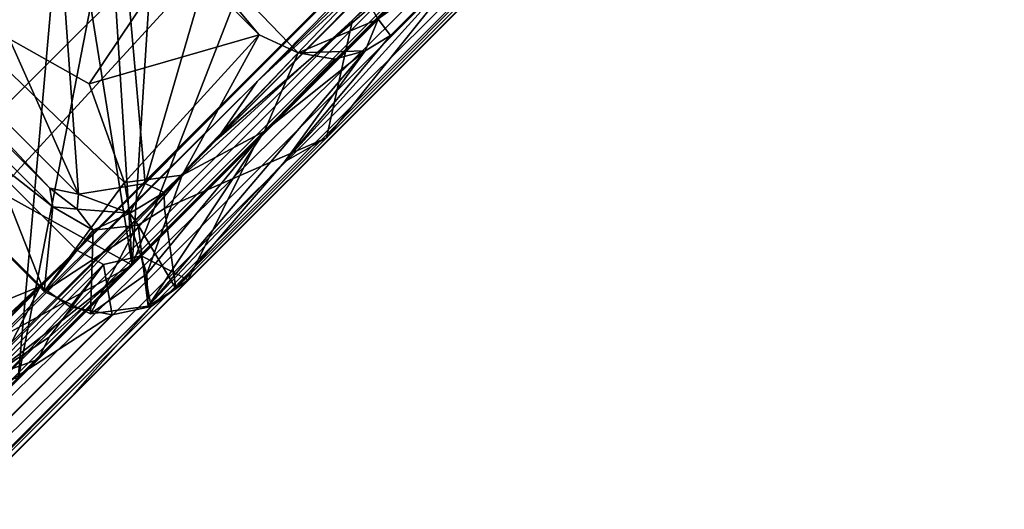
# Model space of a CAD drawing. Header units: millimetres. Extents: x -474 to 3044, y -109 to 1309.
# Tile 8 of 118: x -310 to -261, y 24 to 48. Entities that reach past the tile are written whole.
import ezdxf

# ---------------------------------------------------------------- set-up
doc = ezdxf.new("R2010")
doc.units = ezdxf.units.MM
doc.layers.add('Layer 01', color=7, linetype='Continuous', true_color=0x000000)

msp = doc.modelspace()

# ---------------------------------------------------------------- linework, layer by layer
at = {"layer": 'Layer 01'}
for points in [[(-275.885, 115.368, 945.983), (-417.925, -26.66, 1.017), (-419.849, -27.08, 1.012), (-277.82, 114.949, 945.982)], [(-417.925, -26.66, 1.017), (-275.885, 115.368, 945.983), (-410.68, -21.732, 36.175)], [(-275.885, 115.368, 945.983), (-278.163, 110.787, 917.872), (-410.68, -21.732, 36.175)], [(-419.849, -27.08, 1.012), (-346.89, 46.398, 497.422), (-277.82, 114.949, 945.982)], [(-277.82, 114.949, 945.982), (-346.89, 46.398, 497.422), (-305.535, 87.749, 772.4)], [(-231.897, 105.1, 949.972), (-226.194, 112.631, 1024.017), (-287.017, 51.808, 1024.017), (-294.643, 42.256, 946)], [(-277.17, 109.033, 913.462), (-410.68, -21.732, 36.175), (-278.163, 110.787, 917.872)], [(-410.025, -23.808, 29.578), (-410.68, -21.732, 36.175), (-277.17, 109.033, 913.462)], [(-277.17, 109.033, 913.462), (-398.342, -22.602, 72.455), (-410.025, -23.808, 29.578)], [(-277.17, 109.033, 913.462), (-278.237, 97.281, 870.818), (-398.342, -22.602, 72.455)], [(-231.897, 105.1, 949.972), (-294.643, 42.256, 946), (-247.702, 89.197, 946.001)], [(-278.237, 97.281, 870.818), (-267.605, 86.802, 871.329), (-398.342, -22.602, 72.455)], [(-392.982, -5.251, 161.193), (-403.689, -16.5, 87.371), (-297.208, 89.862, 795.359)], [(-312.347, 73.865, 691.474), (-297.208, 89.862, 795.359), (-403.689, -16.5, 87.371)], [(-317.861, 69.816, 660.761), (-392.982, -5.251, 161.193), (-297.208, 89.862, 795.359)], [(-386.999, -48.242, 32.044), (-249.634, 89.118, 945.976), (-250.041, 87.207, 945.986)], [(-386.751, -45.701, 36.048), (-249.634, 89.118, 945.976), (-386.999, -48.242, 32.044)], [(-386.751, -45.701, 36.048), (-253.638, 87.417, 921.706), (-249.634, 89.118, 945.976)], [(-294.643, 42.256, 946), (-293.346, 48.115, 946), (-247.702, 89.197, 946.001)], [(-293.346, 48.115, 946), (-265.037, 76.424, 946), (-247.702, 89.197, 946.001)], [(-253.638, 87.417, 921.706), (-386.751, -45.701, 36.048), (-388.003, -44.205, 34.984), (-255.171, 88.615, 918.724)], [(-255.171, 88.615, 918.724), (-388.003, -44.205, 34.984), (-267.605, 86.802, 871.329)], [(-354.542, 38.742, 472.188), (-314.351, 78.933, 774.716), (-305.535, 87.749, 772.4), (-346.89, 46.398, 497.422)], [(-252.952, 87.297, 945.996), (-298.087, 42.164, 945.996), (-301.531, 35.185, 945.996), (-254.702, 82.014, 945.996)], [(-268.836, 71.415, 924.264), (-298.087, 42.164, 945.996), (-252.952, 87.297, 945.996)], [(-398.342, -22.602, 72.455), (-267.605, 86.802, 871.329), (-387.895, -33.247, 71.794)], [(-386.999, -48.242, 32.044), (-250.041, 87.207, 945.986), (-392.064, -54.827, 1.007)], [(-387.508, -50.791, 38.697), (-392.064, -54.827, 1.007), (-250.041, 87.207, 945.986)], [(-387.895, -33.247, 71.794), (-267.605, 86.802, 871.329), (-388.003, -44.205, 34.984)], [(-387.508, -50.791, 38.697), (-250.041, 87.207, 945.986), (-251.065, 85.652, 945.991)], [(-254.702, 82.014, 945.996), (-387.508, -50.791, 38.697), (-251.065, 85.652, 945.991)], [(-386.518, -49.802, 86.05), (-387.508, -50.791, 38.697), (-254.702, 82.014, 945.996)], [(-364.698, -27.982, 499.169), (-386.518, -49.802, 86.05), (-254.702, 82.014, 945.996)], [(-335.189, 1.527, 654.229), (-364.698, -27.982, 499.169), (-254.702, 82.014, 945.996)], [(-312.347, 73.865, 691.474), (-357.108, -13.318, 252.538), (-261.572, 82.115, 887.827)], [(-261.572, 82.115, 887.827), (-357.108, -13.318, 252.538), (-298.106, 45.061, 643.214)], [(-310.043, 26.673, 856.18), (-335.189, 1.527, 654.229), (-254.702, 82.014, 945.996)], [(-310.043, 26.673, 856.18), (-254.702, 82.014, 945.996), (-301.531, 35.185, 945.996)], [(-298.106, 45.061, 643.214), (-260.985, 81.165, 887.823), (-261.572, 82.115, 887.827)], [(-287.331, 54.975, 712.982), (-260.985, 81.165, 887.823), (-298.106, 45.061, 643.214)], [(-303.679, 39.99, 912.571), (-300.462, 51.063, 910.421), (-263.197, 80.783, 900.354)], [(-302.728, 39.531, 913.502), (-303.679, 39.99, 912.571), (-263.197, 80.783, 900.354)], [(-302.728, 39.531, 913.502), (-263.197, 80.783, 900.354), (-268.531, 73.986, 903.183)], [(-359.446, -18.85, 233.2), (-358.643, -18.336, 240.654), (-261.127, 79.266, 888.2), (-287.354, 53.174, 712.965)], [(-261.127, 79.266, 888.2), (-358.643, -18.336, 240.654), (-320.429, 19.822, 496.952)], [(-320.429, 19.822, 496.952), (-261.576, 78.675, 888.345), (-261.127, 79.266, 888.2)], [(-309.996, 30.255, 902.9), (-261.576, 78.675, 888.345), (-338.786, 1.466, 543.035)], [(-320.429, 19.822, 496.952), (-338.786, 1.466, 543.035), (-261.576, 78.675, 888.345)], [(-305.07, 55.648, 898.343), (-261.576, 78.675, 888.345), (-309.996, 30.255, 902.9)], [(-298.087, 42.164, 945.996), (-268.836, 71.415, 924.264), (-263.449, 76.802, 895.042), (-304.331, 35.92, 907.331)], [(-290.402, 71.75, 899.852), (-304.331, 35.92, 907.331), (-263.449, 76.802, 895.042)], [(-293.346, 48.115, 946), (-302.728, 39.531, 913.502), (-268.531, 73.986, 903.183), (-265.037, 76.424, 946)], [(-302.978, 57.101, 903.944), (-304.331, 35.92, 907.331), (-290.402, 71.75, 899.852)], [(-329.264, 60.485, 907.386), (-333.596, 52.15, 909.291), (-304.331, 35.92, 907.331), (-307.855, 58.027, 904.538)], [(-312.756, 31.31, 909.292), (-333.596, 52.15, 909.291), (-328.575, 58.166, 945.993), (-307.08, 36.668, 945.996)], [(-307.08, 36.668, 945.996), (-328.575, 58.166, 945.993), (-330.556, 56.533, 945.995), (-308.891, 34.868, 945.995)], [(-306.992, 39.456, 913.147), (-325.629, 58.088, 913.15), (-313.408, 53.832, 911.954)], [(-325.423, 56.749, 914.121), (-325.629, 58.088, 913.15), (-308.42, 39.749, 914.113)], [(-308.42, 39.749, 914.113), (-325.629, 58.088, 913.15), (-306.992, 39.456, 913.147)], [(-305.618, 56.534, 904.427), (-307.855, 58.027, 904.538), (-304.331, 35.92, 907.331)], [(-304.331, 35.92, 907.331), (-302.978, 57.101, 903.944), (-305.618, 56.534, 904.427)], [(-305.094, 55.878, 1025), (-296.06, 46.498, 1024.89), (-292.067, 48.171, 1025), (-297.141, 56.91, 1025.001)], [(-330.556, 56.533, 945.995), (-325.058, 28.283, 870.306), (-308.891, 34.868, 945.995)], [(-308.282, 38.824, 946), (-330.142, 56.034, 946), (-326.269, 56.808, 945.997)], [(-308.282, 38.824, 946), (-326.269, 56.808, 945.997), (-325.423, 56.749, 914.121), (-308.42, 39.749, 914.113)], [(-334.759, 54.99, 902.904), (-307.73, 56.136, 898.669), (-309.996, 30.255, 902.9), (-313.495, 30.288, 903.421)], [(-308.713, 34.609, 946.003), (-330.142, 56.034, 946), (-308.282, 38.824, 946)], [(-330.142, 56.034, 946), (-308.713, 34.609, 946.003), (-314.575, 49.531, 976.151)], [(-307.73, 56.136, 898.669), (-305.07, 55.648, 898.343), (-309.996, 30.255, 902.9)], [(-297.995, 47.392, 1024.181), (-296.06, 46.498, 1024.89), (-305.094, 55.878, 1025)], [(-297.995, 47.392, 1024.181), (-305.094, 55.878, 1025), (-302.079, 51.482, 1024.208)], [(-287.331, 54.975, 712.982), (-298.106, 45.061, 643.214), (-300.113, 42.178, 627.888)], [(-287.354, 53.174, 712.965), (-287.331, 54.975, 712.982), (-300.113, 42.178, 627.888)], [(-313.408, 53.832, 911.954), (-307.677, 48.913, 911.83), (-306.992, 39.456, 913.147)], [(-287.354, 53.174, 712.965), (-300.113, 42.178, 627.888), (-359.446, -18.85, 233.2)], [(-312.756, 31.31, 909.292), (-304.331, 35.92, 907.331), (-333.596, 52.15, 909.291)], [(-287.017, 51.808, 1024.017), (-291.456, 47.364, 1023.986), (-296.74, 41.064, 982.64)], [(-296.74, 41.064, 982.64), (-294.643, 42.256, 946), (-287.017, 51.808, 1024.017)], [(-292.067, 48.171, 1025), (-291.456, 47.364, 1023.986), (-287.017, 51.808, 1024.017)], [(-306.469, 44.952, 987.883), (-302.079, 51.482, 1024.208), (-314.575, 49.531, 976.151)], [(-302.079, 51.482, 1024.208), (-306.469, 44.952, 987.883), (-297.995, 47.392, 1024.181)], [(-300.462, 51.063, 910.421), (-303.679, 39.99, 912.571), (-304.46, 48.818, 911.369)], [(-308.713, 34.609, 946.003), (-304.706, 40.033, 977.381), (-314.575, 49.531, 976.151)], [(-306.469, 44.952, 987.883), (-314.575, 49.531, 976.151), (-304.706, 40.033, 977.381)], [(-306.992, 39.456, 913.147), (-307.677, 48.913, 911.83), (-304.46, 48.818, 911.369), (-303.679, 39.99, 912.571)], [(-302.728, 39.531, 913.502), (-293.346, 48.115, 946), (-302.715, 38.744, 945.999)], [(-302.715, 38.744, 945.999), (-293.346, 48.115, 946), (-294.643, 42.256, 946)], [(-292.067, 48.171, 1025), (-296.06, 46.498, 1024.89), (-292.728, 46.587, 1024.066)], [(-291.456, 47.364, 1023.986), (-292.067, 48.171, 1025), (-292.728, 46.587, 1024.066)], [(-304.706, 40.033, 977.381), (-297.995, 47.392, 1024.181), (-306.469, 44.952, 987.883)], [(-304.706, 40.033, 977.381), (-301.836, 40.407, 986.268), (-297.995, 47.392, 1024.181)], [(-297.995, 47.392, 1024.181), (-301.836, 40.407, 986.268), (-296.06, 46.498, 1024.89)], [(-296.74, 41.064, 982.64), (-291.456, 47.364, 1023.986), (-292.728, 46.587, 1024.066)], [(-297.729, 42.597, 1001.989), (-303.525, 33.886, 946.003), (-292.728, 46.587, 1024.066)], [(-303.525, 33.886, 946.003), (-296.74, 41.064, 982.64), (-292.728, 46.587, 1024.066)], [(-292.728, 46.587, 1024.066), (-294.244, 46.17, 1024.11), (-297.729, 42.597, 1001.989)], [(-292.728, 46.587, 1024.066), (-296.06, 46.498, 1024.89), (-294.244, 46.17, 1024.11)], [(-297.729, 42.597, 1001.989), (-296.06, 46.498, 1024.89), (-301.836, 40.407, 986.268)], [(-296.06, 46.498, 1024.89), (-297.729, 42.597, 1001.989), (-294.244, 46.17, 1024.11)], [(-300.113, 42.178, 627.888), (-298.106, 45.061, 643.214), (-369.66, -26.544, 167.002)], [(-357.108, -13.318, 252.538), (-369.66, -26.544, 167.002), (-298.106, 45.061, 643.214)], [(-300.113, 42.178, 627.888), (-369.66, -26.544, 167.002), (-359.425, -17.155, 233.228)], [(-359.446, -18.85, 233.2), (-300.113, 42.178, 627.888), (-359.425, -17.155, 233.228)], [(-297.729, 42.597, 1001.989), (-303.586, 35.494, 958.469), (-303.525, 33.886, 946.003)], [(-301.836, 40.407, 986.268), (-303.586, 35.494, 958.469), (-297.729, 42.597, 1001.989)], [(-294.643, 42.256, 946), (-302.143, 34.752, 946.004), (-302.715, 38.744, 945.999)], [(-294.643, 42.256, 946), (-296.74, 41.064, 982.64), (-302.143, 34.752, 946.004)], [(-304.331, 35.92, 907.331), (-303.867, 36.393, 945.993), (-298.087, 42.164, 945.996)], [(-298.087, 42.164, 945.996), (-303.867, 36.393, 945.993), (-301.531, 35.185, 945.996)], [(-302.143, 34.752, 946.004), (-296.74, 41.064, 982.64), (-303.525, 33.886, 946.003)], [(-301.836, 40.407, 986.268), (-304.706, 40.033, 977.381), (-304.276, 37.517, 968.571)], [(-301.836, 40.407, 986.268), (-304.276, 37.517, 968.571), (-303.586, 35.494, 958.469)], [(-308.713, 34.609, 946.003), (-304.276, 37.517, 968.571), (-304.706, 40.033, 977.381)], [(-308.42, 39.749, 914.113), (-307.064, 38.703, 914.076), (-308.282, 38.824, 946)], [(-308.42, 39.749, 914.113), (-306.992, 39.456, 913.147), (-307.064, 38.703, 914.076)], [(-303.679, 39.99, 912.571), (-304.436, 38.516, 913.795), (-306.992, 39.456, 913.147)], [(-303.679, 39.99, 912.571), (-302.728, 39.531, 913.502), (-304.436, 38.516, 913.795)], [(-307.064, 38.703, 914.076), (-306.992, 39.456, 913.147), (-304.436, 38.516, 913.795)], [(-302.728, 39.531, 913.502), (-302.715, 38.744, 945.999), (-304.029, 37.905, 945.995), (-304.436, 38.516, 913.795)], [(-308.282, 38.824, 946), (-306.265, 37.657, 945.999), (-308.713, 34.609, 946.003)], [(-307.064, 38.703, 914.076), (-306.265, 37.657, 945.999), (-308.282, 38.824, 946)], [(-304.029, 37.905, 945.995), (-302.715, 38.744, 945.999), (-302.143, 34.752, 946.004)], [(-306.265, 37.657, 945.999), (-307.064, 38.703, 914.076), (-304.436, 38.516, 913.795)], [(-306.265, 37.657, 945.999), (-304.436, 38.516, 913.795), (-304.029, 37.905, 945.995)], [(-303.525, 33.886, 946.003), (-306.397, 33.503, 946.016), (-306.265, 37.657, 945.999), (-304.029, 37.905, 945.995)], [(-303.525, 33.886, 946.003), (-304.029, 37.905, 945.995), (-302.143, 34.752, 946.004)], [(-306.397, 33.503, 946.016), (-308.713, 34.609, 946.003), (-306.265, 37.657, 945.999)], [(-306.397, 33.503, 946.016), (-304.276, 37.517, 968.571), (-308.713, 34.609, 946.003)], [(-304.276, 37.517, 968.571), (-306.397, 33.503, 946.016), (-303.586, 35.494, 958.469)], [(-312.756, 31.31, 909.292), (-307.08, 36.668, 945.996), (-305.744, 35.952, 945.988), (-311.32, 30.418, 909.223)], [(-304.331, 35.92, 907.331), (-309.02, 31.224, 908.761), (-303.867, 36.393, 945.993)], [(-308.444, 32.357, 921.62), (-303.867, 36.393, 945.993), (-309.02, 31.224, 908.761)], [(-308.891, 34.868, 945.995), (-307.406, 33.839, 945.973), (-305.744, 35.952, 945.988), (-307.08, 36.668, 945.996)], [(-305.744, 35.952, 945.988), (-303.867, 36.393, 945.993), (-308.444, 32.357, 921.62)], [(-303.867, 36.393, 945.993), (-305.744, 35.952, 945.988), (-305.324, 33.44, 945.986), (-303.374, 33.857, 945.983)], [(-301.531, 35.185, 945.996), (-303.867, 36.393, 945.993), (-303.374, 33.857, 945.983)], [(-311.32, 30.418, 909.223), (-304.331, 35.92, 907.331), (-312.756, 31.31, 909.292)], [(-308.444, 32.357, 921.62), (-311.32, 30.418, 909.223), (-305.744, 35.952, 945.988)], [(-304.331, 35.92, 907.331), (-311.32, 30.418, 909.223), (-309.02, 31.224, 908.761)], [(-307.406, 33.839, 945.973), (-305.324, 33.44, 945.986), (-305.744, 35.952, 945.988)], [(-306.397, 33.503, 946.016), (-303.525, 33.886, 946.003), (-303.586, 35.494, 958.469)], [(-447.086, -103.308, 26.596), (-308.891, 34.868, 945.995), (-443.445, -88.842, 86.835)], [(-444.08, -103.028, 35.654), (-308.891, 34.868, 945.995), (-447.086, -103.308, 26.596)], [(-311.788, 29.265, 915.846), (-308.891, 34.868, 945.995), (-444.08, -103.028, 35.654)], [(-325.058, 28.283, 870.306), (-443.445, -88.842, 86.835), (-308.891, 34.868, 945.995)], [(-308.891, 34.868, 945.995), (-311.788, 29.265, 915.846), (-307.406, 33.839, 945.973)], [(-301.531, 35.185, 945.996), (-307.43, 29.286, 908.254), (-310.043, 26.673, 856.18)], [(-303.374, 33.857, 945.983), (-307.43, 29.286, 908.254), (-301.531, 35.185, 945.996)], [(-303.374, 33.857, 945.983), (-305.324, 33.44, 945.986), (-447.341, -108.59, 1.014), (-445.464, -108.203, 1.006)], [(-414.191, -77.475, 197.9), (-303.374, 33.857, 945.983), (-445.464, -108.203, 1.006)], [(-303.374, 33.857, 945.983), (-414.191, -77.475, 197.9), (-347.368, -10.653, 642.445)], [(-307.43, 29.286, 908.254), (-303.374, 33.857, 945.983), (-347.368, -10.653, 642.445)], [(-307.406, 33.839, 945.973), (-311.788, 29.265, 915.846), (-305.324, 33.44, 945.986)], [(-311.788, 29.265, 915.846), (-447.341, -108.59, 1.014), (-305.324, 33.44, 945.986)], [(-309.02, 31.224, 908.761), (-311.32, 30.418, 909.223), (-308.444, 32.357, 921.62)], [(-347.368, -10.653, 642.445), (-310.043, 26.673, 856.18), (-307.43, 29.286, 908.254)]]:
    msp.add_3dface(points, dxfattribs=at)

doc.saveas('drawing.dxf')
